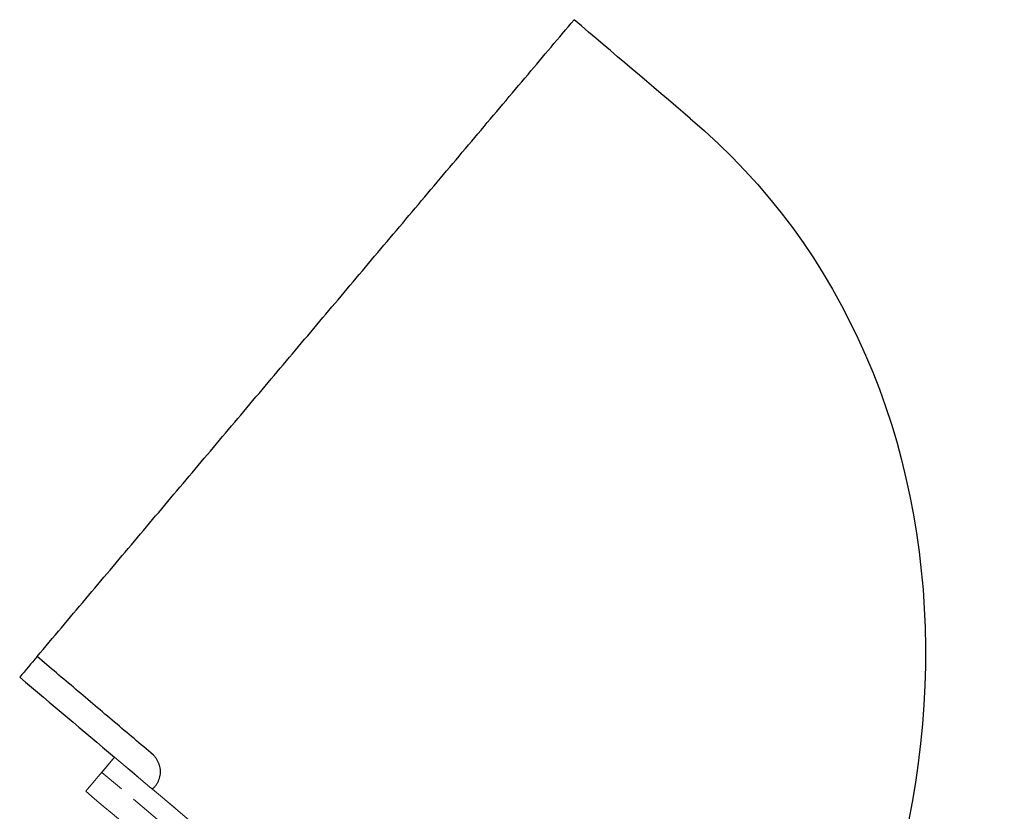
# Model space of a CAD drawing. Header units: metres. Extents: x 1285860 to 1560489, y -721344 to 834863.
# Tile 48 of 256: x 1319170 to 1319189, y 784491 to 784507. Entities that reach past the tile are written whole.
import ezdxf

# ---------------------------------------------------------------- set-up
doc = ezdxf.new("R2010")
doc.units = ezdxf.units.M
doc.header["$LTSCALE"] = 0.2
doc.linetypes.add('HIDDEN2', pattern=[4.7625, 3.175, -1.5875])
doc.layers.add('!OIS-K-razm', color=10, linetype='Continuous', lineweight=20)
doc.layers.add('!OIS-K-s0.5', color=50, linetype='Continuous', lineweight=35)
doc.layers.add('!OIS-K-zalivka-252', color=252, linetype='Continuous')

msp = doc.modelspace()

# ---------------------------------------------------------------- linework, layer by layer
at = {"layer": '!OIS-K-razm', "color": 90}
for points in [[(1319171.4869, 784492.4783), (1319171.2935, 784492.249), (1319171.1001, 784492.0197), (1319170.9067, 784491.7904)], [(1319182.8053, 784482.9321), (1319179.0325, 784486.1142), (1319175.2597, 784489.2963), (1319171.4869, 784492.4783)], [(1319182.225, 784482.2441), (1319178.4522, 784485.4262), (1319174.6794, 784488.6083), (1319170.9067, 784491.7904)]]:
    msp.add_open_spline(points, degree=3, dxfattribs=at)
at = {"layer": '!OIS-K-s0.5', "color": 10, "linetype": 'HIDDEN2', "lineweight": 0}
msp.add_lwpolyline([(1319182.5474, 784482.6263), (1319171.229, 784492.1726), (1319171.4869, 784492.4783), (1319182.8053, 784482.9321)], close=True, dxfattribs=at)
at = {"layer": '!OIS-K-zalivka-252', "extrusion": (0, 0, -1)}
msp.add_ellipse((1319171.9237, 784492.1099), major_axis=(11.1378, 13.2678), ratio=0.8563901, start_param=0.0028887, end_param=1.5734782, dxfattribs=at)
at = {"layer": '!OIS-K-zalivka-252'}
msp.add_open_spline([(1319169.9269, 784494.5064), (1319170.2537, 784494.8939), (1319170.9074, 784495.6688), (1319171.8878, 784496.8312), (1319172.8682, 784497.9936), (1319173.8487, 784499.1562), (1319174.8287, 784500.3181), (1319175.8108, 784501.4824), (1319176.7853, 784502.6378), (1319177.8048, 784503.8466), (1319178.8122, 784505.041), (1319179.7959, 784506.2073), (1319180.4422, 784506.9736), (1319180.7518, 784507.3407)], degree=3, knots=[-40.283243, -40.283243, -40.283243, -40.283243, -38.5317976, -36.7803523, -35.0289069, -33.2774616, -31.5260163, -29.7745709, -28.0231256, -26.2716802, -24.5202349, -22.7687895, -21.1576877, -21.1576877, -21.1576877, -21.1576877], dxfattribs=at)
for points in [[(1319183.0923, 784505.3518), (1319182.3122, 784506.0147), (1319181.532, 784506.6777), (1319180.7518, 784507.3407)], [(1319169.9269, 784494.5064), (1319169.8099, 784494.3676), (1319169.6929, 784494.2289), (1319169.5759, 784494.0902)], [(1319172.2707, 784492.5213), (1319172.0103, 784492.7419), (1319171.4894, 784493.183), (1319170.7082, 784493.8447), (1319170.1874, 784494.2858), (1319169.9269, 784494.5064)], [(1319169.5759, 784494.0902), (1319170.2129, 784493.5529), (1319170.8499, 784493.0156), (1319171.4869, 784492.4783)], [(1319172.2707, 784492.5213), (1319172.2841, 784492.5069), (1319172.3094, 784492.4767), (1319172.3421, 784492.4274), (1319172.3691, 784492.3746), (1319172.3894, 784492.3191), (1319172.4025, 784492.2613), (1319172.4083, 784492.2025), (1319172.4069, 784492.1433), (1319172.3981, 784492.0848), (1319172.382, 784492.0279), (1319172.359, 784491.9734), (1319172.329, 784491.9224), (1319172.2931, 784491.8754), (1319172.2658, 784491.847), (1319172.2513, 784491.8336)]]:
    msp.add_open_spline(points, degree=3, dxfattribs=at)

doc.saveas('drawing.dxf')
